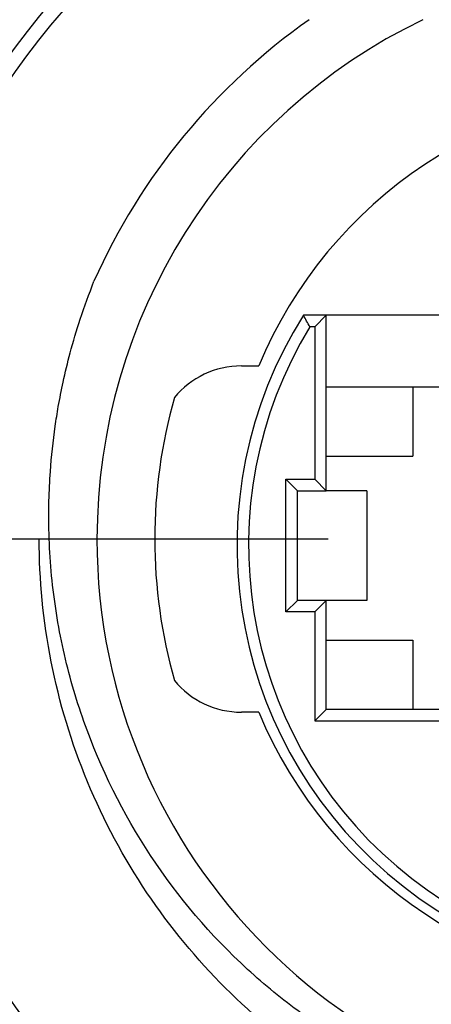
# Model space of a CAD drawing. Header units: millimetres. Extents: x 5 to 418, y 2 to 292.
# Tile 5 of 24: x 96.89 to 100.45, y 157.02 to 165.55. Entities that reach past the tile are written whole.
import ezdxf

# ---------------------------------------------------------------- set-up
doc = ezdxf.new("R2010")
doc.units = ezdxf.units.MM
doc.layers.add('SLD-0', color=7, linetype='Continuous')
doc.styles.add('SLDTEXTSTYLE0', font='TXT', dxfattribs={"width": 0.605})
doc.dimstyles.new('SLDDIMSTYLE0', dxfattribs={"dimtxt": 3.5, "dimasz": 3.302, "dimexe": 0, "dimexo": 0.0625, "dimgap": 0.875, "dimtad": 1, "dimlfac": 2, "dimrnd": 1e-09, "dimzin": 12, "dimdsep": 46, "dimtxsty": 'SLDTEXTSTYLE0', "dimsah": 1, "dimcen": 0.09, "dimadec": 0, "dimazin": 3, "dimtfac": 1, "dimtofl": 0, "dimtmove": 0, "dimatfit": 3, "dimfxl": 1, "dimfrac": 2, "dimtolj": 1, "dimtzin": 12, "dimarcsym": 0})

# ---------------------------------------------------------------- blocks, each defined once
blk = doc.blocks.new('_D_5')
at = {"layer": 'SLD-0', "color": 7}
for p, q in [((92.5584, 163.5984), (92.5584, 176.7255)), ((112.5584, 163.5984), (112.5584, 176.7255)), ((92.5584, 175.7255), (112.5584, 175.7255))]:
    blk.add_line(p, q, dxfattribs=at)
for points in [[(92.5584, 175.7255), (95.8604, 175.2175), (95.8604, 176.2335)], [(112.5584, 175.7255), (109.2564, 176.2335), (109.2564, 175.2175)]]:
    blk.add_solid(points, dxfattribs=at)
at = {"layer": 'SLD-0', "color": 7, "insert": (99.8848, 180.2372), "char_height": 3.5, "attachment_point": 1, "style": 'SLDTEXTSTYLE0'}
blk.add_mtext('40', dxfattribs=at)
blk = doc.blocks.new('SW_CENTERMARKSYMBOL_2')
at = {"layer": 'SLD-0', "color": 0}
blk.add_line((-3, 0), (-8.625, 0), dxfattribs=at)

msp = doc.modelspace()

# ---------------------------------------------------------------- linework, layer by layer
at = {"color": 7, "linetype": 'Continuous', "lineweight": 25}
for p, q in [((100.5255, 162.9871), (99.3453, 162.9871)), ((99.543, 162.9871), (99.443, 162.8871)), ((99.543, 161.4671), (99.543, 162.9871)), ((99.443, 162.8871), (99.401, 162.8871)), ((99.443, 162.8871), (99.443, 161.5671)), ((98.8084, 162.5484), (98.9584, 162.5484)), ((99.543, 162.3671), (100.9455, 162.3671)), ((100.293, 162.3671), (100.293, 161.7671)), ((99.543, 161.7671), (100.293, 161.7671)), ((99.193, 160.4171), (99.193, 161.5671)), ((99.193, 161.5671), (99.443, 161.5671)), ((99.193, 161.5671), (99.293, 161.4671)), ((99.443, 161.5671), (99.543, 161.4671)), ((99.293, 161.4671), (99.543, 161.4671)), ((99.293, 160.5171), (99.293, 161.4671)), ((99.893, 161.4671), (99.543, 161.4671)), ((99.893, 161.4671), (99.893, 160.5171)), ((99.293, 160.5171), (99.193, 160.4171)), ((99.543, 160.5171), (99.293, 160.5171)), ((99.543, 160.5171), (99.443, 160.4171)), ((99.543, 159.5721), (99.543, 160.5171)), ((99.893, 160.5171), (99.543, 160.5171)), ((99.443, 160.4171), (99.193, 160.4171)), ((99.443, 160.4171), (99.443, 159.4721)), ((99.543, 160.1721), (100.293, 160.1721)), ((100.293, 160.1721), (100.293, 159.5721)), ((98.9584, 159.5484), (98.8084, 159.5484)), ((99.543, 159.5721), (99.443, 159.4721)), ((105.498, 159.5721), (99.543, 159.5721)), ((99.443, 159.4721), (105.598, 159.4721))]:
    msp.add_line(p, q, dxfattribs=at)
for centre, radius, start, end in [((102.5584, 161.0484), 7.125, 0, 180), ((102.5584, 161.0484), 7, 0, 180), ((102.5584, 161.0484), 5.5, 125.0968, 156.0381), ((102.5584, 161.0484), 5, 115.84193, 180), ((102.5584, 161.0484), 3.9, 22.61986, 157.38014), ((102.5205, 160.9921), 3.75, 147.85931, 32.14069), ((102.5205, 160.9921), 3.65, 148.72286, 31.27714), ((98.8084, 161.7984), 0.75, 90, 140.63825), ((102.5584, 161.0484), 4.5, 164.19471, 180), ((102.5584, 161.0484), 7.125, 180, 0), ((102.5584, 161.0484), 7, 180, 0), ((102.5584, 161.0484), 5, 180, 0), ((102.5584, 161.0484), 4.5, 180, 195.80529), ((98.8084, 160.2984), 0.75, 219.36175, 270), ((102.5584, 161.0484), 3.9, 202.61986, 337.38014)]:
    msp.add_arc(centre, radius, start, end, dxfattribs=at)
for points, knots in [([(102.4185, 155.9562), (102.3661, 155.9561), (102.258, 155.9558), (102.091, 155.962), (101.9147, 155.974), (101.7291, 155.9933), (101.5346, 156.0208), (101.3316, 156.0577), (101.0876, 156.1124), (100.8103, 156.1901), (100.5389, 156.2847), (100.2401, 156.4067), (99.8357, 156.6024), (99.345, 156.9099), (98.6745, 157.4586), (97.9775, 158.278), (97.4929, 159.2543), (97.2546, 160.0859), (97.1702, 160.6197), (97.1414, 161.0535), (97.1399, 161.3556), (97.1554, 161.6809), (97.1844, 161.9527), (97.2253, 162.21), (97.2668, 162.4224), (97.3281, 162.6757), (97.4139, 162.9687), (97.4912, 163.173), (97.5324, 163.2821)], [0, 0, 0, 0, 0.015144, 0.031216, 0.048226, 0.06618, 0.085083, 0.104936, 0.125736, 0.157272, 0.188028, 0.20868, 0.25044, 0.317597, 0.375325, 0.500177, 0.624912, 0.686773, 0.749481, 0.780521, 0.812247, 0.836657, 0.874521, 0.891097, 0.911899, 0.936968, 0.966334, 1, 1, 1, 1]), ([(108.0584, 161.0484), (108.0584, 160.6976), (108.0245, 160.34), (107.885, 159.6314), (107.7793, 159.2805), (107.5002, 158.6067), (107.3268, 158.2839), (106.9245, 157.6841), (106.6956, 157.4073), (106.1995, 156.9112), (105.9226, 156.6823), (105.3229, 156.2799), (105.0001, 156.1066), (104.3263, 155.8275), (103.9754, 155.7218), (103.2668, 155.5822), (102.9092, 155.5484), (102.2076, 155.5484), (101.85, 155.5822), (101.1414, 155.7218), (100.7906, 155.8275), (100.1167, 156.1066), (99.7939, 156.2799), (99.1942, 156.6823), (98.9174, 156.9112), (98.4213, 157.4073), (98.1924, 157.6841), (97.79, 158.2839), (97.6166, 158.6067), (97.3375, 159.2805), (97.2318, 159.6314), (97.0923, 160.34), (97.0584, 160.6976), (97.0584, 161.0484)], [0, 0, 0, 0, 0.0625, 0.0625, 0.125, 0.125, 0.1875, 0.1875, 0.25, 0.25, 0.3125, 0.3125, 0.375, 0.375, 0.4375, 0.4375, 0.5, 0.5, 0.5625, 0.5625, 0.625, 0.625, 0.6875, 0.6875, 0.75, 0.75, 0.8125, 0.8125, 0.875, 0.875, 0.9375, 0.9375, 1, 1, 1, 1])]:
    msp.add_open_spline(points, degree=3, knots=knots, dxfattribs=at)
msp.add_open_spline([(99.401, 162.8871), (99.3823, 162.9204), (99.3637, 162.9537), (99.3453, 162.9871)], degree=3, dxfattribs=at)

# ---------------------------------------------------------------- block references
at = {"layer": 'SLD-0', "color": 7}
msp.add_blockref('SW_CENTERMARKSYMBOL_2', (102.5584, 161.0484), dxfattribs=at)

# ---------------------------------------------------------------- dimensions: what is measured, and where the dimension line sits
dim = msp.add_linear_dim(base=(112.5584, 175.7255), p1=(92.5584, 163.5984), p2=(112.5584, 163.5984), dimstyle='SLDDIMSTYLE0', dxfattribs=at)
dim.commit()
dim.dimension.update_dxf_attribs({"geometry": '_D_5', "text_midpoint": (102.5584, 175.7255), "dimtype": 160})

doc.saveas('drawing.dxf')
